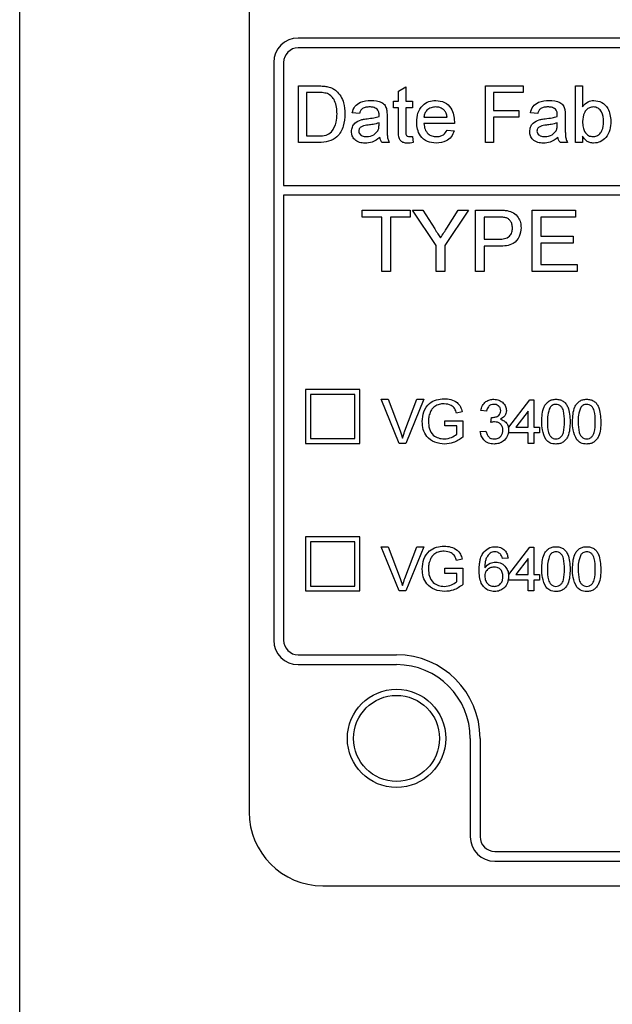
# Model space of a CAD drawing. Header units: millimetres. Extents: x 757 to 3489, y -202 to 2655.
# Tile 19 of 39: x 3170 to 3194, y 1597 to 1637. Entities that reach past the tile are written whole.
import ezdxf

# ---------------------------------------------------------------- set-up
doc = ezdxf.new("R2010")
doc.units = ezdxf.units.MM

msp = doc.modelspace()

# ---------------------------------------------------------------- linework, layer by layer
at = {"color": 8, "linetype": 'Continuous', "lineweight": 25}
msp.add_line((3169.73, 1241.026), (3169.73, 1721.762), dxfattribs=at)
at = {"color": 7, "linetype": 'Continuous', "lineweight": 25}
for p, q in [((3179.07, 1648.644), (3179.07, 1604.644)), ((3297.07, 1636.144), (3181.07, 1636.144)), ((3297.07, 1635.744), (3181.07, 1635.744)), ((3180.07, 1635.144), (3180.07, 1611.644)), ((3180.47, 1635.144), (3180.47, 1630.144)), ((3181.085, 1631.894), (3181.085, 1634.194)), ((3181.085, 1634.194), (3181.872, 1634.194)), ((3181.409, 1633.929), (3181.409, 1632.159)), ((3181.876, 1633.929), (3181.409, 1633.929)), ((3185.154, 1633.984), (3185.449, 1634.152)), ((3185.154, 1633.575), (3185.154, 1633.984)), ((3185.449, 1634.152), (3185.449, 1633.575)), ((3188.693, 1634.194), (3190.226, 1634.194)), ((3188.693, 1631.894), (3188.693, 1634.194)), ((3189.017, 1633.929), (3189.017, 1633.191)), ((3190.226, 1633.929), (3189.017, 1633.929)), ((3190.226, 1634.194), (3190.226, 1633.929)), ((3192.349, 1634.194), (3192.644, 1634.194)), ((3192.349, 1631.894), (3192.349, 1634.194)), ((3192.644, 1634.194), (3192.644, 1633.348)), ((3184.948, 1633.309), (3184.948, 1633.575)), ((3184.948, 1633.575), (3185.154, 1633.575)), ((3185.449, 1633.575), (3185.715, 1633.575)), ((3185.715, 1633.575), (3185.715, 1633.309)), ((3185.154, 1633.309), (3184.948, 1633.309)), ((3185.154, 1632.366), (3185.154, 1633.309)), ((3185.715, 1633.309), (3185.449, 1633.309)), ((3185.449, 1633.309), (3185.449, 1632.356)), ((3189.017, 1633.191), (3190.049, 1633.191)), ((3190.049, 1633.191), (3190.049, 1632.926)), ((3183.562, 1633.073), (3183.267, 1633.103)), ((3184.683, 1632.984), (3184.683, 1632.624)), ((3186.186, 1632.926), (3187.13, 1632.926)), ((3189.017, 1632.926), (3189.017, 1631.894)), ((3190.049, 1632.926), (3189.017, 1632.926)), ((3190.816, 1633.073), (3190.521, 1633.103)), ((3191.936, 1632.984), (3191.936, 1632.624)), ((3184.357, 1632.604), (3184.358, 1632.69)), ((3187.423, 1632.661), (3186.186, 1632.661)), ((3187.127, 1632.395), (3187.416, 1632.366)), ((3191.611, 1632.604), (3191.612, 1632.69)), ((3181.409, 1632.159), (3181.884, 1632.159)), ((3185.715, 1632.137), (3185.744, 1631.89)), ((3192.644, 1632.146), (3192.644, 1631.894)), ((3181.909, 1631.894), (3181.085, 1631.894)), ((3184.771, 1631.894), (3184.476, 1631.894)), ((3189.017, 1631.894), (3188.693, 1631.894)), ((3192.025, 1631.894), (3191.73, 1631.894)), ((3192.644, 1631.894), (3192.349, 1631.894)), ((3180.47, 1630.144), (3297.67, 1630.144)), ((3180.47, 1629.744), (3180.47, 1611.644)), ((3297.67, 1629.744), (3180.47, 1629.744)), ((3183.666, 1629.144), (3185.621, 1629.144)), ((3183.666, 1628.855), (3183.666, 1629.144)), ((3185.621, 1629.144), (3185.621, 1628.855)), ((3185.721, 1629.144), (3186.138, 1629.144)), ((3186.682, 1627.703), (3185.721, 1629.144)), ((3186.138, 1629.144), (3186.623, 1628.38)), ((3187.996, 1629.144), (3187.035, 1627.703)), ((3187.113, 1628.408), (3187.579, 1629.144)), ((3187.579, 1629.144), (3187.996, 1629.144)), ((3188.281, 1629.144), (3189.2, 1629.144)), ((3188.281, 1626.644), (3188.281, 1629.144)), ((3190.589, 1629.144), (3192.352, 1629.144)), ((3190.589, 1626.644), (3190.589, 1629.144)), ((3192.352, 1629.144), (3192.352, 1628.855)), ((3184.467, 1628.855), (3183.666, 1628.855)), ((3184.467, 1626.644), (3184.467, 1628.855)), ((3185.621, 1628.855), (3184.82, 1628.855)), ((3184.82, 1628.855), (3184.82, 1626.644)), ((3188.634, 1628.855), (3188.634, 1627.958)), ((3189.231, 1628.855), (3188.634, 1628.855)), ((3190.942, 1628.855), (3190.942, 1628.086)), ((3192.352, 1628.855), (3190.942, 1628.855)), ((3188.634, 1627.958), (3189.237, 1627.958)), ((3190.942, 1628.086), (3192.256, 1628.086)), ((3192.256, 1628.086), (3192.256, 1627.798)), ((3186.682, 1626.644), (3186.682, 1627.703)), ((3187.035, 1627.703), (3187.035, 1626.644)), ((3189.246, 1627.67), (3188.634, 1627.67)), ((3188.634, 1627.67), (3188.634, 1626.644)), ((3190.942, 1627.798), (3190.942, 1626.932)), ((3192.256, 1627.798), (3190.942, 1627.798)), ((3190.942, 1626.932), (3192.416, 1626.932)), ((3192.416, 1626.932), (3192.416, 1626.644)), ((3184.82, 1626.644), (3184.467, 1626.644)), ((3187.035, 1626.644), (3186.682, 1626.644)), ((3188.634, 1626.644), (3188.281, 1626.644)), ((3192.416, 1626.644), (3190.589, 1626.644)), ((3183.57, 1621.844), (3181.37, 1621.844)), ((3181.37, 1621.844), (3181.37, 1619.644)), ((3181.57, 1621.644), (3181.57, 1619.844)), ((3183.37, 1621.644), (3181.57, 1621.644)), ((3183.37, 1619.844), (3183.37, 1621.644)), ((3183.57, 1619.644), (3183.57, 1621.844)), ((3184.448, 1621.444), (3184.724, 1621.444)), ((3185.174, 1619.644), (3184.448, 1621.444)), ((3184.724, 1621.444), (3185.213, 1620.154)), ((3185.41, 1620.154), (3185.9, 1621.444)), ((3186.176, 1621.444), (3185.449, 1619.644)), ((3185.9, 1621.444), (3186.176, 1621.444)), ((3189.638, 1620.313), (3190.492, 1621.421)), ((3190.492, 1621.421), (3190.653, 1621.421)), ((3190.653, 1621.421), (3190.653, 1620.313)), ((3187.746, 1620.937), (3187.513, 1620.878)), ((3188.732, 1620.959), (3188.502, 1620.982)), ((3188.915, 1620.498), (3188.939, 1620.705)), ((3190.423, 1620.961), (3189.923, 1620.313)), ((3190.423, 1620.313), (3190.423, 1620.961)), ((3187.037, 1620.567), (3187.775, 1620.567)), ((3187.037, 1620.359), (3187.037, 1620.567)), ((3187.521, 1620.359), (3187.037, 1620.359)), ((3187.521, 1620.018), (3187.521, 1620.359)), ((3187.775, 1620.567), (3187.775, 1619.901)), ((3189.638, 1620.082), (3189.638, 1620.313)), ((3189.923, 1620.313), (3190.423, 1620.313)), ((3190.653, 1620.313), (3190.884, 1620.313)), ((3190.884, 1620.313), (3190.884, 1620.082)), ((3188.479, 1620.129), (3188.709, 1620.152)), ((3190.423, 1620.082), (3189.638, 1620.082)), ((3190.423, 1619.644), (3190.423, 1620.082)), ((3190.884, 1620.082), (3190.653, 1620.082)), ((3190.653, 1620.082), (3190.653, 1619.644)), ((3181.37, 1619.644), (3183.57, 1619.644)), ((3181.57, 1619.844), (3183.37, 1619.844)), ((3185.449, 1619.644), (3185.174, 1619.644)), ((3190.653, 1619.644), (3190.423, 1619.644)), ((3183.57, 1615.844), (3181.37, 1615.844)), ((3181.37, 1615.844), (3181.37, 1613.644)), ((3181.57, 1615.644), (3181.57, 1613.844)), ((3183.37, 1615.644), (3181.57, 1615.644)), ((3183.37, 1613.844), (3183.37, 1615.644)), ((3183.57, 1613.644), (3183.57, 1615.844)), ((3184.448, 1615.444), (3184.724, 1615.444)), ((3185.174, 1613.644), (3184.448, 1615.444)), ((3184.724, 1615.444), (3185.213, 1614.154)), ((3185.41, 1614.154), (3185.9, 1615.444)), ((3186.176, 1615.444), (3185.449, 1613.644)), ((3185.9, 1615.444), (3186.176, 1615.444)), ((3189.638, 1614.313), (3190.492, 1615.421)), ((3190.492, 1615.421), (3190.653, 1615.421)), ((3190.653, 1615.421), (3190.653, 1614.313)), ((3187.746, 1614.937), (3187.513, 1614.878)), ((3189.609, 1614.982), (3189.379, 1614.959)), ((3190.423, 1614.961), (3189.923, 1614.313)), ((3190.423, 1614.313), (3190.423, 1614.961)), ((3187.037, 1614.567), (3187.775, 1614.567)), ((3187.037, 1614.359), (3187.037, 1614.567)), ((3187.521, 1614.359), (3187.037, 1614.359)), ((3187.521, 1614.018), (3187.521, 1614.359)), ((3187.775, 1614.567), (3187.775, 1613.901)), ((3189.638, 1614.082), (3189.638, 1614.313)), ((3189.923, 1614.313), (3190.423, 1614.313)), ((3190.653, 1614.313), (3190.884, 1614.313)), ((3190.884, 1614.313), (3190.884, 1614.082)), ((3190.423, 1614.082), (3189.638, 1614.082)), ((3190.423, 1613.644), (3190.423, 1614.082)), ((3190.884, 1614.082), (3190.653, 1614.082)), ((3190.653, 1614.082), (3190.653, 1613.644)), ((3181.37, 1613.644), (3183.57, 1613.644)), ((3181.57, 1613.844), (3183.37, 1613.844)), ((3185.449, 1613.644), (3185.174, 1613.644)), ((3190.653, 1613.644), (3190.423, 1613.644)), ((3181.07, 1611.044), (3185.07, 1611.044)), ((3181.07, 1610.644), (3185.07, 1610.644)), ((3188.07, 1607.644), (3188.07, 1603.644)), ((3188.47, 1607.644), (3188.47, 1603.644)), ((3189.07, 1603.044), (3289.07, 1603.044)), ((3189.07, 1602.644), (3289.07, 1602.644)), ((3182.07, 1601.644), (3296.07, 1601.644))]:
    msp.add_line(p, q, dxfattribs=at)
for radius in [2, 1.75]:
    msp.add_circle((3185.07, 1607.644), radius, dxfattribs=at)
for centre, radius, start, end in [((3181.07, 1635.144), 1, 90, 180), ((3181.07, 1635.144), 0.6, 90, 180), ((3181.07, 1611.644), 1, 180, 270), ((3181.07, 1611.644), 0.6, 180, 270), ((3185.07, 1607.644), 3.4, 0, 90), ((3185.07, 1607.644), 3, 0, 90), ((3182.07, 1604.644), 3, 180, 270), ((3189.07, 1603.644), 1, 180, 270), ((3189.07, 1603.644), 0.6, 180, 270)]:
    msp.add_arc(centre, radius, start, end, dxfattribs=at)
for points, knots in [([(3181.872, 1634.194), (3181.948, 1634.194), (3182.084, 1634.193), (3182.219, 1634.171), (3182.278, 1634.161)], [0, 0, 0, 0, 0.560174, 1, 1, 1, 1]), ([(3182.256, 1633.881), (3182.186, 1633.898), (3182.061, 1633.929), (3181.932, 1633.929), (3181.876, 1633.929)], [0, 0, 0, 0, 0.559255, 1, 1, 1, 1]), ([(3182.278, 1634.161), (3182.346, 1634.141), (3182.468, 1634.106), (3182.568, 1634.03), (3182.612, 1633.996)], [0, 0, 0, 0, 0.5598465, 1, 1, 1, 1]), ([(3182.612, 1633.996), (3182.68, 1633.926), (3182.815, 1633.786), (3182.947, 1633.458), (3182.963, 1633.209), (3182.972, 1633.056)], [0, 0, 0, 0, 0.279769, 0.559929, 1, 1, 1, 1]), ([(3182.648, 1633.061), (3182.638, 1633.244), (3182.623, 1633.498), (3182.439, 1633.773), (3182.317, 1633.845), (3182.256, 1633.881)], [0, 0, 0, 0, 0.55915, 0.78004, 1, 1, 1, 1]), ([(3183.267, 1633.103), (3183.294, 1633.194), (3183.348, 1633.377), (3183.639, 1633.581), (3183.881, 1633.595), (3184.029, 1633.604)], [0, 0, 0, 0, 0.28043, 0.559303, 1, 1, 1, 1]), ([(3184.029, 1633.604), (3184.182, 1633.596), (3184.396, 1633.585), (3184.617, 1633.408), (3184.651, 1633.293), (3184.668, 1633.236)], [0, 0, 0, 0, 0.559253, 0.779195, 1, 1, 1, 1]), ([(3185.892, 1632.72), (3185.899, 1632.845), (3185.913, 1633.093), (3186.1, 1633.4), (3186.375, 1633.579), (3186.57, 1633.596), (3186.668, 1633.604)], [0, 0, 0, 0, 0.280748, 0.559775, 0.779666, 1, 1, 1, 1]), ([(3186.668, 1633.604), (3186.79, 1633.59), (3187.034, 1633.562), (3187.294, 1633.316), (3187.41, 1633.022), (3187.42, 1632.832), (3187.425, 1632.736)], [0, 0, 0, 0, 0.279366, 0.558398, 0.778885, 1, 1, 1, 1]), ([(3190.521, 1633.103), (3190.548, 1633.194), (3190.602, 1633.377), (3190.893, 1633.581), (3191.135, 1633.595), (3191.283, 1633.604)], [0, 0, 0, 0, 0.28043, 0.559303, 1, 1, 1, 1]), ([(3191.283, 1633.604), (3191.436, 1633.596), (3191.65, 1633.585), (3191.871, 1633.408), (3191.905, 1633.293), (3191.922, 1633.236)], [0, 0, 0, 0, 0.559253, 0.779195, 1, 1, 1, 1]), ([(3192.644, 1633.348), (3192.711, 1633.428), (3192.831, 1633.572), (3193.015, 1633.594), (3193.096, 1633.604)], [0, 0, 0, 0, 0.559686, 1, 1, 1, 1]), ([(3193.096, 1633.604), (3193.211, 1633.589), (3193.442, 1633.558), (3193.743, 1633.238), (3193.775, 1632.941), (3193.794, 1632.759)], [0, 0, 0, 0, 0.280307, 0.559788, 1, 1, 1, 1]), ([(3183.976, 1633.339), (3183.925, 1633.337), (3183.825, 1633.334), (3183.686, 1633.29), (3183.601, 1633.186), (3183.575, 1633.111), (3183.562, 1633.073)], [0, 0, 0, 0, 0.280855, 0.559751, 0.7795, 1, 1, 1, 1]), ([(3184.282, 1633.25), (3184.229, 1633.281), (3184.134, 1633.336), (3184.024, 1633.338), (3183.976, 1633.339)], [0, 0, 0, 0, 0.557871, 1, 1, 1, 1]), ([(3184.358, 1633.024), (3184.357, 1633.071), (3184.355, 1633.155), (3184.304, 1633.221), (3184.282, 1633.25)], [0, 0, 0, 0, 0.561903, 1, 1, 1, 1]), ([(3184.668, 1633.236), (3184.673, 1633.189), (3184.682, 1633.105), (3184.683, 1633.021), (3184.683, 1632.984)], [0, 0, 0, 0, 0.559817, 1, 1, 1, 1]), ([(3186.667, 1633.339), (3186.601, 1633.333), (3186.47, 1633.322), (3186.311, 1633.22), (3186.21, 1633.08), (3186.194, 1632.977), (3186.186, 1632.926)], [0, 0, 0, 0, 0.28019, 0.559728, 0.779642, 1, 1, 1, 1]), ([(3187.022, 1633.198), (3186.963, 1633.244), (3186.858, 1633.327), (3186.725, 1633.335), (3186.667, 1633.339)], [0, 0, 0, 0, 0.558512, 1, 1, 1, 1]), ([(3187.13, 1632.926), (3187.122, 1632.982), (3187.109, 1633.082), (3187.048, 1633.162), (3187.022, 1633.198)], [0, 0, 0, 0, 0.560674, 1, 1, 1, 1]), ([(3191.23, 1633.339), (3191.179, 1633.337), (3191.079, 1633.334), (3190.94, 1633.29), (3190.855, 1633.186), (3190.829, 1633.111), (3190.816, 1633.073)], [0, 0, 0, 0, 0.280855, 0.559751, 0.7795, 1, 1, 1, 1]), ([(3191.536, 1633.25), (3191.483, 1633.281), (3191.388, 1633.336), (3191.278, 1633.338), (3191.23, 1633.339)], [0, 0, 0, 0, 0.557871, 1, 1, 1, 1]), ([(3191.612, 1633.024), (3191.611, 1633.071), (3191.609, 1633.155), (3191.558, 1633.221), (3191.536, 1633.25)], [0, 0, 0, 0, 0.561903, 1, 1, 1, 1]), ([(3191.922, 1633.236), (3191.927, 1633.189), (3191.936, 1633.105), (3191.936, 1633.021), (3191.936, 1632.984)], [0, 0, 0, 0, 0.559817, 1, 1, 1, 1]), ([(3193.078, 1633.339), (3193.026, 1633.333), (3192.924, 1633.321), (3192.798, 1633.226), (3192.665, 1633.044), (3192.652, 1632.869), (3192.644, 1632.746)], [0, 0, 0, 0, 0.186652, 0.37361, 0.56087, 1, 1, 1, 1]), ([(3193.499, 1632.736), (3193.491, 1632.877), (3193.48, 1633.09), (3193.307, 1633.272), (3193.181, 1633.331), (3193.112, 1633.336), (3193.078, 1633.339)], [0, 0, 0, 0, 0.498754, 0.748656, 0.874303, 1, 1, 1, 1]), ([(3182.972, 1633.056), (3182.961, 1632.888), (3182.938, 1632.554), (3182.703, 1632.121), (3182.306, 1631.91), (3182.042, 1631.899), (3181.909, 1631.894)], [0, 0, 0, 0, 0.28084, 0.559952, 0.779068, 1, 1, 1, 1]), ([(3182.427, 1632.322), (3182.504, 1632.449), (3182.642, 1632.678), (3182.646, 1632.944), (3182.648, 1633.061)], [0, 0, 0, 0, 0.557452, 1, 1, 1, 1]), ([(3183.238, 1632.339), (3183.244, 1632.401), (3183.257, 1632.526), (3183.386, 1632.718), (3183.537, 1632.779), (3183.628, 1632.816)], [0, 0, 0, 0, 0.280458, 0.560983, 1, 1, 1, 1]), ([(3183.628, 1632.816), (3183.673, 1632.826), (3183.753, 1632.844), (3183.835, 1632.854), (3183.871, 1632.859)], [0, 0, 0, 0, 0.559918, 1, 1, 1, 1]), ([(3183.871, 1632.859), (3183.963, 1632.87), (3184.127, 1632.891), (3184.287, 1632.936), (3184.357, 1632.955)], [0, 0, 0, 0, 0.560185, 1, 1, 1, 1]), ([(3184.357, 1632.955), (3184.357, 1632.968), (3184.357, 1632.991), (3184.358, 1633.014), (3184.358, 1633.024)], [0, 0, 0, 0, 0.560023, 1, 1, 1, 1]), ([(3186.684, 1631.864), (3186.56, 1631.876), (3186.312, 1631.898), (3186.034, 1632.133), (3185.907, 1632.429), (3185.897, 1632.623), (3185.892, 1632.72)], [0, 0, 0, 0, 0.279952, 0.558661, 0.778994, 1, 1, 1, 1]), ([(3187.425, 1632.736), (3187.425, 1632.722), (3187.424, 1632.697), (3187.424, 1632.672), (3187.423, 1632.661)], [0, 0, 0, 0, 0.559999, 1, 1, 1, 1]), ([(3190.492, 1632.339), (3190.498, 1632.401), (3190.511, 1632.526), (3190.64, 1632.718), (3190.79, 1632.779), (3190.882, 1632.816)], [0, 0, 0, 0, 0.280458, 0.560983, 1, 1, 1, 1]), ([(3190.882, 1632.816), (3190.927, 1632.826), (3191.007, 1632.844), (3191.089, 1632.854), (3191.125, 1632.859)], [0, 0, 0, 0, 0.559918, 1, 1, 1, 1]), ([(3191.125, 1632.859), (3191.217, 1632.87), (3191.381, 1632.891), (3191.541, 1632.936), (3191.611, 1632.955)], [0, 0, 0, 0, 0.560185, 1, 1, 1, 1]), ([(3191.611, 1632.955), (3191.611, 1632.968), (3191.611, 1632.991), (3191.612, 1633.014), (3191.612, 1633.024)], [0, 0, 0, 0, 0.560023, 1, 1, 1, 1]), ([(3192.644, 1632.746), (3192.644, 1632.667), (3192.645, 1632.525), (3192.699, 1632.394), (3192.722, 1632.336)], [0, 0, 0, 0, 0.5610775, 1, 1, 1, 1]), ([(3193.066, 1632.13), (3193.118, 1632.136), (3193.222, 1632.148), (3193.349, 1632.246), (3193.481, 1632.433), (3193.492, 1632.611), (3193.499, 1632.736)], [0, 0, 0, 0, 0.1865441, 0.3735017, 0.5606136, 1, 1, 1, 1]), ([(3193.794, 1632.759), (3193.788, 1632.64), (3193.776, 1632.402), (3193.619, 1632.101), (3193.375, 1631.9), (3193.188, 1631.876), (3193.094, 1631.864)], [0, 0, 0, 0, 0.280958, 0.560352, 0.780382, 1, 1, 1, 1]), ([(3181.884, 1632.159), (3181.995, 1632.159), (3182.194, 1632.16), (3182.356, 1632.272), (3182.427, 1632.322)], [0, 0, 0, 0, 0.561861, 1, 1, 1, 1]), ([(3183.788, 1631.864), (3183.711, 1631.869), (3183.557, 1631.878), (3183.367, 1631.989), (3183.253, 1632.158), (3183.243, 1632.279), (3183.238, 1632.339)], [0, 0, 0, 0, 0.2808155, 0.5596902, 0.7796958, 1, 1, 1, 1]), ([(3183.914, 1632.598), (3183.83, 1632.589), (3183.725, 1632.578), (3183.614, 1632.519), (3183.569, 1632.475), (3183.538, 1632.419), (3183.535, 1632.377), (3183.533, 1632.356)], [0, 0, 0, 0, 0.50028, 0.625326, 0.750269, 0.875147, 1, 1, 1, 1]), ([(3183.533, 1632.356), (3183.536, 1632.328), (3183.542, 1632.273), (3183.594, 1632.206), (3183.695, 1632.139), (3183.789, 1632.134), (3183.855, 1632.13)], [0, 0, 0, 0, 0.186565, 0.373467, 0.560613, 1, 1, 1, 1]), ([(3183.855, 1632.13), (3183.959, 1632.143), (3184.144, 1632.166), (3184.261, 1632.308), (3184.313, 1632.371)], [0, 0, 0, 0, 0.559758, 1, 1, 1, 1]), ([(3184.358, 1632.69), (3184.277, 1632.667), (3184.131, 1632.626), (3183.981, 1632.607), (3183.914, 1632.598)], [0, 0, 0, 0, 0.55976, 1, 1, 1, 1]), ([(3184.313, 1632.371), (3184.328, 1632.413), (3184.355, 1632.489), (3184.356, 1632.569), (3184.357, 1632.604)], [0, 0, 0, 0, 0.558995, 1, 1, 1, 1]), ([(3184.683, 1632.624), (3184.683, 1632.54), (3184.684, 1632.401), (3184.69, 1632.209), (3184.708, 1632.045), (3184.75, 1631.944), (3184.771, 1631.894)], [0, 0, 0, 0, 0.340206, 0.560339, 0.780175, 1, 1, 1, 1]), ([(3185.536, 1631.864), (3185.49, 1631.866), (3185.397, 1631.869), (3185.264, 1631.923), (3185.137, 1632.092), (3185.147, 1632.253), (3185.154, 1632.366)], [0, 0, 0, 0, 0.187433, 0.373821, 0.559462, 1, 1, 1, 1]), ([(3185.449, 1632.356), (3185.445, 1632.3), (3185.441, 1632.231), (3185.487, 1632.164), (3185.531, 1632.133), (3185.572, 1632.131), (3185.599, 1632.13)], [0, 0, 0, 0, 0.499596, 0.625239, 0.750354, 1, 1, 1, 1]), ([(3186.186, 1632.661), (3186.196, 1632.584), (3186.214, 1632.432), (3186.337, 1632.25), (3186.508, 1632.145), (3186.628, 1632.135), (3186.689, 1632.13)], [0, 0, 0, 0, 0.280633, 0.559687, 0.779661, 1, 1, 1, 1]), ([(3187.416, 1632.366), (3187.383, 1632.282), (3187.316, 1632.115), (3187.059, 1631.9), (3186.826, 1631.878), (3186.684, 1631.864)], [0, 0, 0, 0, 0.280613, 0.560833, 1, 1, 1, 1]), ([(3186.689, 1632.13), (3186.739, 1632.133), (3186.841, 1632.139), (3187.015, 1632.211), (3187.084, 1632.326), (3187.127, 1632.395)], [0, 0, 0, 0, 0.281282, 0.561906, 1, 1, 1, 1]), ([(3191.042, 1631.864), (3190.965, 1631.869), (3190.811, 1631.878), (3190.62, 1631.989), (3190.507, 1632.158), (3190.497, 1632.279), (3190.492, 1632.339)], [0, 0, 0, 0, 0.280815, 0.55969, 0.779696, 1, 1, 1, 1]), ([(3191.168, 1632.598), (3191.084, 1632.589), (3190.979, 1632.578), (3190.868, 1632.519), (3190.823, 1632.475), (3190.792, 1632.419), (3190.788, 1632.377), (3190.786, 1632.356)], [0, 0, 0, 0, 0.50028, 0.625326, 0.750269, 0.875147, 1, 1, 1, 1]), ([(3190.786, 1632.356), (3190.79, 1632.328), (3190.796, 1632.273), (3190.848, 1632.206), (3190.949, 1632.139), (3191.043, 1632.134), (3191.109, 1632.13)], [0, 0, 0, 0, 0.186565, 0.373467, 0.560613, 1, 1, 1, 1]), ([(3191.109, 1632.13), (3191.213, 1632.143), (3191.398, 1632.166), (3191.515, 1632.308), (3191.567, 1632.371)], [0, 0, 0, 0, 0.559758, 1, 1, 1, 1]), ([(3191.612, 1632.69), (3191.53, 1632.667), (3191.385, 1632.626), (3191.234, 1632.607), (3191.168, 1632.598)], [0, 0, 0, 0, 0.55976, 1, 1, 1, 1]), ([(3191.567, 1632.371), (3191.582, 1632.413), (3191.609, 1632.489), (3191.61, 1632.569), (3191.611, 1632.604)], [0, 0, 0, 0, 0.558995, 1, 1, 1, 1]), ([(3191.936, 1632.624), (3191.937, 1632.54), (3191.937, 1632.401), (3191.943, 1632.209), (3191.962, 1632.045), (3192.004, 1631.944), (3192.025, 1631.894)], [0, 0, 0, 0, 0.3402059, 0.5603391, 0.7801747, 1, 1, 1, 1]), ([(3192.722, 1632.336), (3192.771, 1632.271), (3192.86, 1632.156), (3193.003, 1632.138), (3193.066, 1632.13)], [0, 0, 0, 0, 0.559562, 1, 1, 1, 1]), ([(3184.388, 1632.1), (3184.287, 1632.025), (3184.107, 1631.892), (3183.885, 1631.873), (3183.788, 1631.864)], [0, 0, 0, 0, 0.559971, 1, 1, 1, 1]), ([(3184.476, 1631.894), (3184.453, 1631.93), (3184.411, 1631.993), (3184.395, 1632.068), (3184.388, 1632.1)], [0, 0, 0, 0, 0.559697, 1, 1, 1, 1]), ([(3185.599, 1632.13), (3185.621, 1632.13), (3185.659, 1632.132), (3185.698, 1632.135), (3185.715, 1632.137)], [0, 0, 0, 0, 0.559965, 1, 1, 1, 1]), ([(3191.642, 1632.1), (3191.541, 1632.025), (3191.361, 1631.892), (3191.139, 1631.873), (3191.042, 1631.864)], [0, 0, 0, 0, 0.559971, 1, 1, 1, 1]), ([(3191.73, 1631.894), (3191.707, 1631.93), (3191.665, 1631.993), (3191.649, 1632.068), (3191.642, 1632.1)], [0, 0, 0, 0, 0.5596973, 1, 1, 1, 1]), ([(3193.094, 1631.864), (3193.042, 1631.869), (3192.938, 1631.877), (3192.768, 1631.967), (3192.691, 1632.078), (3192.644, 1632.146)], [0, 0, 0, 0, 0.280383, 0.560561, 1, 1, 1, 1]), ([(3185.744, 1631.89), (3185.706, 1631.882), (3185.637, 1631.868), (3185.567, 1631.866), (3185.536, 1631.864)], [0, 0, 0, 0, 0.5600783, 1, 1, 1, 1]), ([(3189.2, 1629.144), (3189.269, 1629.144), (3189.393, 1629.143), (3189.516, 1629.127), (3189.57, 1629.12)], [0, 0, 0, 0, 0.560101, 1, 1, 1, 1]), ([(3189.57, 1629.12), (3189.661, 1629.098), (3189.842, 1629.054), (3190.028, 1628.862), (3190.125, 1628.643), (3190.135, 1628.498), (3190.14, 1628.425)], [0, 0, 0, 0, 0.280013, 0.55891, 0.779396, 1, 1, 1, 1]), ([(3189.519, 1628.833), (3189.465, 1628.841), (3189.37, 1628.856), (3189.273, 1628.856), (3189.231, 1628.855)], [0, 0, 0, 0, 0.559585, 1, 1, 1, 1]), ([(3189.788, 1628.415), (3189.785, 1628.465), (3189.778, 1628.565), (3189.717, 1628.692), (3189.628, 1628.789), (3189.555, 1628.819), (3189.519, 1628.833)], [0, 0, 0, 0, 0.280261, 0.560078, 0.78015, 1, 1, 1, 1]), ([(3186.623, 1628.38), (3186.667, 1628.31), (3186.746, 1628.186), (3186.824, 1628.062), (3186.859, 1628.008)], [0, 0, 0, 0, 0.560001, 1, 1, 1, 1]), ([(3186.859, 1628.008), (3186.907, 1628.082), (3186.992, 1628.216), (3187.076, 1628.349), (3187.113, 1628.408)], [0, 0, 0, 0, 0.56, 1, 1, 1, 1]), ([(3189.237, 1627.958), (3189.313, 1627.961), (3189.466, 1627.966), (3189.671, 1628.056), (3189.775, 1628.234), (3189.784, 1628.355), (3189.788, 1628.415)], [0, 0, 0, 0, 0.281401, 0.559753, 0.779356, 1, 1, 1, 1]), ([(3190.14, 1628.425), (3190.127, 1628.3), (3190.1, 1628.051), (3189.781, 1627.69), (3189.45, 1627.677), (3189.246, 1627.67)], [0, 0, 0, 0, 0.280751, 0.559708, 1, 1, 1, 1]), ([(3186.114, 1620.535), (3186.127, 1620.671), (3186.153, 1620.943), (3186.37, 1621.277), (3186.69, 1621.444), (3186.904, 1621.459), (3187.012, 1621.467)], [0, 0, 0, 0, 0.280345, 0.55931, 0.779318, 1, 1, 1, 1]), ([(3187.007, 1621.259), (3186.94, 1621.256), (3186.805, 1621.248), (3186.631, 1621.168), (3186.505, 1621.046), (3186.458, 1620.951), (3186.435, 1620.904)], [0, 0, 0, 0, 0.280276, 0.559955, 0.779845, 1, 1, 1, 1]), ([(3187.513, 1620.878), (3187.493, 1620.94), (3187.453, 1621.063), (3187.278, 1621.23), (3187.11, 1621.248), (3187.007, 1621.259)], [0, 0, 0, 0, 0.281603, 0.560889, 1, 1, 1, 1]), ([(3187.012, 1621.467), (3187.104, 1621.461), (3187.288, 1621.448), (3187.528, 1621.335), (3187.681, 1621.145), (3187.724, 1621.006), (3187.746, 1620.937)], [0, 0, 0, 0, 0.280404, 0.559856, 0.779464, 1, 1, 1, 1]), ([(3188.502, 1620.982), (3188.519, 1621.052), (3188.555, 1621.192), (3188.691, 1621.348), (3188.859, 1621.432), (3188.972, 1621.44), (3189.028, 1621.444)], [0, 0, 0, 0, 0.280253, 0.559523, 0.779592, 1, 1, 1, 1]), ([(3189.035, 1621.236), (3188.993, 1621.232), (3188.908, 1621.225), (3188.808, 1621.152), (3188.754, 1621.057), (3188.74, 1620.992), (3188.732, 1620.959)], [0, 0, 0, 0, 0.280001, 0.559131, 0.77932, 1, 1, 1, 1]), ([(3189.028, 1621.444), (3189.1, 1621.437), (3189.242, 1621.422), (3189.416, 1621.311), (3189.52, 1621.155), (3189.534, 1621.042), (3189.54, 1620.986)], [0, 0, 0, 0, 0.280184, 0.559855, 0.78, 1, 1, 1, 1]), ([(3189.309, 1620.979), (3189.305, 1621.018), (3189.296, 1621.097), (3189.22, 1621.183), (3189.128, 1621.23), (3189.066, 1621.234), (3189.035, 1621.236)], [0, 0, 0, 0, 0.27946, 0.5589523, 0.7792553, 1, 1, 1, 1]), ([(3190.982, 1620.532), (3190.989, 1620.739), (3190.997, 1620.999), (3191.15, 1621.267), (3191.263, 1621.373), (3191.406, 1621.435), (3191.508, 1621.441), (3191.559, 1621.444)], [0, 0, 0, 0, 0.499149, 0.624522, 0.749597, 0.874674, 1, 1, 1, 1]), ([(3191.317, 1621.113), (3191.279, 1621.008), (3191.212, 1620.82), (3191.213, 1620.62), (3191.213, 1620.532)], [0, 0, 0, 0, 0.558059, 1, 1, 1, 1]), ([(3191.556, 1621.236), (3191.53, 1621.234), (3191.478, 1621.231), (3191.39, 1621.194), (3191.345, 1621.144), (3191.317, 1621.113)], [0, 0, 0, 0, 0.280453, 0.560688, 1, 1, 1, 1]), ([(3191.905, 1620.532), (3191.903, 1620.68), (3191.901, 1620.864), (3191.829, 1621.074), (3191.76, 1621.161), (3191.667, 1621.226), (3191.593, 1621.233), (3191.556, 1621.236)], [0, 0, 0, 0, 0.500352, 0.625529, 0.750516, 0.875255, 1, 1, 1, 1]), ([(3191.559, 1621.444), (3191.61, 1621.441), (3191.712, 1621.434), (3191.855, 1621.373), (3191.97, 1621.269), (3192.112, 1620.995), (3192.125, 1620.737), (3192.136, 1620.532)], [0, 0, 0, 0, 0.125373, 0.250644, 0.375698, 0.501113, 1, 1, 1, 1]), ([(3192.234, 1620.532), (3192.241, 1620.739), (3192.249, 1620.999), (3192.402, 1621.267), (3192.514, 1621.373), (3192.658, 1621.435), (3192.76, 1621.441), (3192.811, 1621.444)], [0, 0, 0, 0, 0.499149, 0.624522, 0.749597, 0.874674, 1, 1, 1, 1]), ([(3192.569, 1621.113), (3192.531, 1621.008), (3192.464, 1620.82), (3192.464, 1620.62), (3192.464, 1620.532)], [0, 0, 0, 0, 0.558059, 1, 1, 1, 1]), ([(3192.808, 1621.236), (3192.782, 1621.234), (3192.73, 1621.231), (3192.642, 1621.194), (3192.596, 1621.144), (3192.569, 1621.113)], [0, 0, 0, 0, 0.280453, 0.560688, 1, 1, 1, 1]), ([(3193.157, 1620.532), (3193.155, 1620.68), (3193.153, 1620.864), (3193.081, 1621.074), (3193.012, 1621.161), (3192.919, 1621.226), (3192.845, 1621.233), (3192.808, 1621.236)], [0, 0, 0, 0, 0.500352, 0.625529, 0.750516, 0.875255, 1, 1, 1, 1]), ([(3192.811, 1621.444), (3192.862, 1621.441), (3192.964, 1621.434), (3193.107, 1621.373), (3193.222, 1621.269), (3193.364, 1620.995), (3193.377, 1620.737), (3193.388, 1620.532)], [0, 0, 0, 0, 0.125373, 0.250644, 0.375698, 0.501113, 1, 1, 1, 1]), ([(3186.435, 1620.904), (3186.413, 1620.838), (3186.374, 1620.722), (3186.369, 1620.599), (3186.368, 1620.545)], [0, 0, 0, 0, 0.559779, 1, 1, 1, 1]), ([(3188.939, 1620.705), (3188.945, 1620.705), (3188.956, 1620.704), (3188.967, 1620.703), (3188.972, 1620.703)], [0, 0, 0, 0, 0.560003, 1, 1, 1, 1]), ([(3188.972, 1620.703), (3189.018, 1620.707), (3189.109, 1620.715), (3189.226, 1620.773), (3189.301, 1620.87), (3189.307, 1620.942), (3189.309, 1620.979)], [0, 0, 0, 0, 0.28068, 0.560951, 0.780057, 1, 1, 1, 1]), ([(3189.54, 1620.986), (3189.536, 1620.944), (3189.528, 1620.858), (3189.45, 1620.72), (3189.353, 1620.664), (3189.295, 1620.629)], [0, 0, 0, 0, 0.280496, 0.561003, 1, 1, 1, 1]), ([(3187.031, 1619.621), (3186.895, 1619.634), (3186.622, 1619.66), (3186.299, 1619.894), (3186.139, 1620.214), (3186.122, 1620.428), (3186.114, 1620.535)], [0, 0, 0, 0, 0.280196, 0.559018, 0.77928, 1, 1, 1, 1]), ([(3186.368, 1620.545), (3186.373, 1620.442), (3186.384, 1620.239), (3186.535, 1619.982), (3186.771, 1619.852), (3186.93, 1619.836), (3187.01, 1619.829)], [0, 0, 0, 0, 0.280808, 0.559487, 0.779455, 1, 1, 1, 1]), ([(3189.064, 1620.522), (3189.036, 1620.52), (3188.985, 1620.516), (3188.936, 1620.503), (3188.915, 1620.498)], [0, 0, 0, 0, 0.559772, 1, 1, 1, 1]), ([(3189.402, 1620.187), (3189.397, 1620.237), (3189.386, 1620.337), (3189.296, 1620.45), (3189.182, 1620.513), (3189.103, 1620.519), (3189.064, 1620.522)], [0, 0, 0, 0, 0.279747, 0.559171, 0.779444, 1, 1, 1, 1]), ([(3189.295, 1620.629), (3189.349, 1620.612), (3189.457, 1620.576), (3189.568, 1620.456), (3189.625, 1620.319), (3189.63, 1620.23), (3189.632, 1620.185)], [0, 0, 0, 0, 0.279807, 0.559185, 0.779408, 1, 1, 1, 1]), ([(3191.157, 1619.794), (3191.096, 1619.925), (3190.986, 1620.16), (3190.983, 1620.418), (3190.982, 1620.532)], [0, 0, 0, 0, 0.557973, 1, 1, 1, 1]), ([(3191.213, 1620.532), (3191.215, 1620.385), (3191.217, 1620.202), (3191.287, 1619.991), (3191.357, 1619.906), (3191.449, 1619.84), (3191.522, 1619.832), (3191.559, 1619.829)], [0, 0, 0, 0, 0.500363, 0.625568, 0.750538, 0.875304, 1, 1, 1, 1]), ([(3192.136, 1620.532), (3192.129, 1620.324), (3192.12, 1620.065), (3191.968, 1619.797), (3191.855, 1619.691), (3191.712, 1619.63), (3191.61, 1619.624), (3191.559, 1619.621)], [0, 0, 0, 0, 0.4991147, 0.6244582, 0.7495538, 0.8746582, 1, 1, 1, 1]), ([(3191.559, 1619.829), (3191.596, 1619.832), (3191.669, 1619.84), (3191.761, 1619.905), (3191.831, 1619.992), (3191.901, 1620.202), (3191.903, 1620.385), (3191.905, 1620.532)], [0, 0, 0, 0, 0.124656, 0.24942, 0.374387, 0.49959, 1, 1, 1, 1]), ([(3192.409, 1619.794), (3192.347, 1619.925), (3192.237, 1620.16), (3192.235, 1620.418), (3192.234, 1620.532)], [0, 0, 0, 0, 0.557973, 1, 1, 1, 1]), ([(3192.464, 1620.532), (3192.466, 1620.385), (3192.469, 1620.202), (3192.539, 1619.991), (3192.609, 1619.906), (3192.7, 1619.84), (3192.774, 1619.832), (3192.811, 1619.829)], [0, 0, 0, 0, 0.500363, 0.625568, 0.750538, 0.875304, 1, 1, 1, 1]), ([(3193.388, 1620.532), (3193.38, 1620.324), (3193.372, 1620.065), (3193.219, 1619.797), (3193.107, 1619.691), (3192.963, 1619.63), (3192.862, 1619.624), (3192.811, 1619.621)], [0, 0, 0, 0, 0.499115, 0.624458, 0.749554, 0.874658, 1, 1, 1, 1]), ([(3192.811, 1619.829), (3192.847, 1619.832), (3192.921, 1619.84), (3193.013, 1619.905), (3193.082, 1619.992), (3193.153, 1620.202), (3193.155, 1620.385), (3193.157, 1620.532)], [0, 0, 0, 0, 0.1246563, 0.2494203, 0.3743874, 0.4995905, 1, 1, 1, 1]), ([(3185.213, 1620.154), (3185.233, 1620.1), (3185.269, 1620.004), (3185.299, 1619.906), (3185.312, 1619.863)], [0, 0, 0, 0, 0.559998, 1, 1, 1, 1]), ([(3185.312, 1619.863), (3185.329, 1619.918), (3185.358, 1620.016), (3185.394, 1620.112), (3185.41, 1620.154)], [0, 0, 0, 0, 0.559972, 1, 1, 1, 1]), ([(3187.01, 1619.829), (3187.114, 1619.841), (3187.301, 1619.863), (3187.454, 1619.971), (3187.521, 1620.018)], [0, 0, 0, 0, 0.559425, 1, 1, 1, 1]), ([(3187.775, 1619.901), (3187.649, 1619.814), (3187.423, 1619.657), (3187.151, 1619.632), (3187.031, 1619.621)], [0, 0, 0, 0, 0.559918, 1, 1, 1, 1]), ([(3189.039, 1619.621), (3188.96, 1619.628), (3188.803, 1619.642), (3188.621, 1619.776), (3188.509, 1619.946), (3188.489, 1620.068), (3188.479, 1620.129)], [0, 0, 0, 0, 0.2799105, 0.5592491, 0.7794763, 1, 1, 1, 1]), ([(3188.709, 1620.152), (3188.721, 1620.105), (3188.745, 1620.012), (3188.82, 1619.896), (3188.933, 1619.836), (3189.009, 1619.831), (3189.047, 1619.829)], [0, 0, 0, 0, 0.280881, 0.560073, 0.779653, 1, 1, 1, 1]), ([(3189.632, 1620.185), (3189.622, 1620.1), (3189.601, 1619.928), (3189.437, 1619.741), (3189.241, 1619.635), (3189.106, 1619.626), (3189.039, 1619.621)], [0, 0, 0, 0, 0.279401, 0.559064, 0.779378, 1, 1, 1, 1]), ([(3189.047, 1619.829), (3189.1, 1619.833), (3189.207, 1619.843), (3189.325, 1619.941), (3189.392, 1620.062), (3189.399, 1620.146), (3189.402, 1620.187)], [0, 0, 0, 0, 0.279883, 0.558993, 0.779319, 1, 1, 1, 1]), ([(3191.559, 1619.621), (3191.472, 1619.628), (3191.318, 1619.642), (3191.206, 1619.748), (3191.157, 1619.794)], [0, 0, 0, 0, 0.5597157, 1, 1, 1, 1]), ([(3192.811, 1619.621), (3192.724, 1619.628), (3192.569, 1619.642), (3192.458, 1619.748), (3192.409, 1619.794)], [0, 0, 0, 0, 0.5597157, 1, 1, 1, 1]), ([(3186.114, 1614.535), (3186.127, 1614.671), (3186.153, 1614.943), (3186.37, 1615.277), (3186.69, 1615.444), (3186.904, 1615.459), (3187.012, 1615.467)], [0, 0, 0, 0, 0.280345, 0.55931, 0.779318, 1, 1, 1, 1]), ([(3187.007, 1615.259), (3186.94, 1615.256), (3186.805, 1615.248), (3186.631, 1615.168), (3186.505, 1615.046), (3186.458, 1614.951), (3186.435, 1614.904)], [0, 0, 0, 0, 0.280276, 0.559955, 0.779845, 1, 1, 1, 1]), ([(3187.513, 1614.878), (3187.493, 1614.94), (3187.453, 1615.063), (3187.278, 1615.23), (3187.11, 1615.248), (3187.007, 1615.259)], [0, 0, 0, 0, 0.281603, 0.560889, 1, 1, 1, 1]), ([(3187.012, 1615.467), (3187.104, 1615.461), (3187.288, 1615.448), (3187.528, 1615.335), (3187.681, 1615.145), (3187.724, 1615.006), (3187.746, 1614.937)], [0, 0, 0, 0, 0.280404, 0.559856, 0.779464, 1, 1, 1, 1]), ([(3188.432, 1614.487), (3188.435, 1614.577), (3188.439, 1614.725), (3188.476, 1614.928), (3188.529, 1615.096), (3188.595, 1615.192), (3188.629, 1615.239)], [0, 0, 0, 0, 0.340205, 0.560345, 0.780333, 1, 1, 1, 1]), ([(3188.629, 1615.239), (3188.703, 1615.306), (3188.835, 1615.426), (3189.012, 1615.438), (3189.09, 1615.444)], [0, 0, 0, 0, 0.55838, 1, 1, 1, 1]), ([(3188.878, 1615.183), (3188.826, 1615.128), (3188.739, 1615.039), (3188.687, 1614.873), (3188.667, 1614.729), (3188.665, 1614.632), (3188.663, 1614.584)], [0, 0, 0, 0, 0.338459, 0.558639, 0.779283, 1, 1, 1, 1]), ([(3189.075, 1615.236), (3189.036, 1615.233), (3188.967, 1615.228), (3188.905, 1615.197), (3188.878, 1615.183)], [0, 0, 0, 0, 0.559717, 1, 1, 1, 1]), ([(3189.295, 1615.144), (3189.259, 1615.174), (3189.194, 1615.227), (3189.111, 1615.233), (3189.075, 1615.236)], [0, 0, 0, 0, 0.559004, 1, 1, 1, 1]), ([(3189.09, 1615.444), (3189.162, 1615.438), (3189.306, 1615.426), (3189.477, 1615.308), (3189.578, 1615.149), (3189.599, 1615.038), (3189.609, 1614.982)], [0, 0, 0, 0, 0.280049, 0.5591871, 0.7793744, 1, 1, 1, 1]), ([(3189.379, 1614.959), (3189.369, 1614.997), (3189.353, 1615.063), (3189.313, 1615.119), (3189.295, 1615.144)], [0, 0, 0, 0, 0.560488, 1, 1, 1, 1]), ([(3190.982, 1614.532), (3190.989, 1614.739), (3190.997, 1614.999), (3191.15, 1615.267), (3191.263, 1615.373), (3191.406, 1615.435), (3191.508, 1615.441), (3191.559, 1615.444)], [0, 0, 0, 0, 0.499149, 0.624522, 0.749597, 0.874674, 1, 1, 1, 1]), ([(3191.317, 1615.113), (3191.279, 1615.008), (3191.212, 1614.82), (3191.213, 1614.62), (3191.213, 1614.532)], [0, 0, 0, 0, 0.558059, 1, 1, 1, 1]), ([(3191.556, 1615.236), (3191.53, 1615.234), (3191.478, 1615.231), (3191.39, 1615.194), (3191.345, 1615.144), (3191.317, 1615.113)], [0, 0, 0, 0, 0.280453, 0.560688, 1, 1, 1, 1]), ([(3191.905, 1614.532), (3191.903, 1614.68), (3191.901, 1614.864), (3191.829, 1615.074), (3191.76, 1615.161), (3191.667, 1615.226), (3191.593, 1615.233), (3191.556, 1615.236)], [0, 0, 0, 0, 0.500352, 0.625529, 0.750516, 0.875255, 1, 1, 1, 1]), ([(3191.559, 1615.444), (3191.61, 1615.441), (3191.712, 1615.434), (3191.855, 1615.373), (3191.97, 1615.269), (3192.112, 1614.995), (3192.125, 1614.737), (3192.136, 1614.532)], [0, 0, 0, 0, 0.125373, 0.250644, 0.375698, 0.501113, 1, 1, 1, 1]), ([(3192.234, 1614.532), (3192.241, 1614.739), (3192.249, 1614.999), (3192.402, 1615.267), (3192.514, 1615.373), (3192.658, 1615.435), (3192.76, 1615.441), (3192.811, 1615.444)], [0, 0, 0, 0, 0.499149, 0.624522, 0.749597, 0.874674, 1, 1, 1, 1]), ([(3192.569, 1615.113), (3192.531, 1615.008), (3192.464, 1614.82), (3192.464, 1614.62), (3192.464, 1614.532)], [0, 0, 0, 0, 0.558059, 1, 1, 1, 1]), ([(3192.808, 1615.236), (3192.782, 1615.234), (3192.73, 1615.231), (3192.642, 1615.194), (3192.596, 1615.144), (3192.569, 1615.113)], [0, 0, 0, 0, 0.280453, 0.560688, 1, 1, 1, 1]), ([(3193.157, 1614.532), (3193.155, 1614.68), (3193.153, 1614.864), (3193.081, 1615.074), (3193.012, 1615.161), (3192.919, 1615.226), (3192.845, 1615.233), (3192.808, 1615.236)], [0, 0, 0, 0, 0.500352, 0.625529, 0.750516, 0.875255, 1, 1, 1, 1]), ([(3192.811, 1615.444), (3192.862, 1615.441), (3192.964, 1615.434), (3193.107, 1615.373), (3193.222, 1615.269), (3193.364, 1614.995), (3193.377, 1614.737), (3193.388, 1614.532)], [0, 0, 0, 0, 0.125373, 0.250644, 0.375698, 0.501113, 1, 1, 1, 1]), ([(3186.435, 1614.904), (3186.413, 1614.838), (3186.374, 1614.722), (3186.369, 1614.599), (3186.368, 1614.545)], [0, 0, 0, 0, 0.559779, 1, 1, 1, 1]), ([(3188.663, 1614.584), (3188.729, 1614.658), (3188.847, 1614.792), (3189.023, 1614.812), (3189.101, 1614.821)], [0, 0, 0, 0, 0.558625, 1, 1, 1, 1]), ([(3189.101, 1614.821), (3189.183, 1614.81), (3189.349, 1614.788), (3189.525, 1614.624), (3189.62, 1614.432), (3189.628, 1614.302), (3189.632, 1614.237)], [0, 0, 0, 0, 0.2791407, 0.5588147, 0.7791703, 1, 1, 1, 1]), ([(3187.031, 1613.621), (3186.895, 1613.634), (3186.622, 1613.66), (3186.299, 1613.894), (3186.139, 1614.214), (3186.122, 1614.428), (3186.114, 1614.535)], [0, 0, 0, 0, 0.2801963, 0.5590184, 0.77928, 1, 1, 1, 1]), ([(3186.368, 1614.545), (3186.373, 1614.442), (3186.384, 1614.239), (3186.535, 1613.982), (3186.771, 1613.852), (3186.93, 1613.836), (3187.01, 1613.829)], [0, 0, 0, 0, 0.280808, 0.559487, 0.779455, 1, 1, 1, 1]), ([(3189.063, 1613.621), (3188.988, 1613.628), (3188.836, 1613.641), (3188.639, 1613.768), (3188.45, 1614.045), (3188.44, 1614.305), (3188.432, 1614.487)], [0, 0, 0, 0, 0.186919, 0.373549, 0.560232, 1, 1, 1, 1]), ([(3189.037, 1614.613), (3188.982, 1614.607), (3188.871, 1614.595), (3188.745, 1614.497), (3188.672, 1614.372), (3188.666, 1614.285), (3188.663, 1614.241)], [0, 0, 0, 0, 0.27974, 0.559339, 0.779412, 1, 1, 1, 1]), ([(3189.402, 1614.229), (3189.398, 1614.286), (3189.39, 1614.398), (3189.298, 1614.533), (3189.169, 1614.604), (3189.081, 1614.61), (3189.037, 1614.613)], [0, 0, 0, 0, 0.280456, 0.559364, 0.779311, 1, 1, 1, 1]), ([(3191.157, 1613.794), (3191.096, 1613.925), (3190.986, 1614.16), (3190.983, 1614.418), (3190.982, 1614.532)], [0, 0, 0, 0, 0.557973, 1, 1, 1, 1]), ([(3191.213, 1614.532), (3191.215, 1614.385), (3191.217, 1614.202), (3191.287, 1613.991), (3191.357, 1613.906), (3191.449, 1613.84), (3191.522, 1613.832), (3191.559, 1613.829)], [0, 0, 0, 0, 0.500363, 0.625568, 0.750538, 0.875304, 1, 1, 1, 1]), ([(3192.136, 1614.532), (3192.129, 1614.324), (3192.12, 1614.065), (3191.968, 1613.797), (3191.855, 1613.691), (3191.712, 1613.63), (3191.61, 1613.624), (3191.559, 1613.621)], [0, 0, 0, 0, 0.499115, 0.624458, 0.749554, 0.874658, 1, 1, 1, 1]), ([(3191.559, 1613.829), (3191.596, 1613.832), (3191.669, 1613.84), (3191.761, 1613.905), (3191.831, 1613.992), (3191.901, 1614.202), (3191.903, 1614.385), (3191.905, 1614.532)], [0, 0, 0, 0, 0.1246563, 0.2494203, 0.3743874, 0.4995905, 1, 1, 1, 1]), ([(3192.409, 1613.794), (3192.347, 1613.925), (3192.237, 1614.16), (3192.235, 1614.418), (3192.234, 1614.532)], [0, 0, 0, 0, 0.557973, 1, 1, 1, 1]), ([(3192.464, 1614.532), (3192.466, 1614.385), (3192.469, 1614.202), (3192.539, 1613.991), (3192.609, 1613.906), (3192.7, 1613.84), (3192.774, 1613.832), (3192.811, 1613.829)], [0, 0, 0, 0, 0.500363, 0.625568, 0.750538, 0.875304, 1, 1, 1, 1]), ([(3193.388, 1614.532), (3193.38, 1614.324), (3193.372, 1614.065), (3193.219, 1613.797), (3193.107, 1613.691), (3192.963, 1613.63), (3192.862, 1613.624), (3192.811, 1613.621)], [0, 0, 0, 0, 0.499115, 0.624458, 0.749554, 0.874658, 1, 1, 1, 1]), ([(3192.811, 1613.829), (3192.847, 1613.832), (3192.921, 1613.84), (3193.013, 1613.905), (3193.082, 1613.992), (3193.153, 1614.202), (3193.155, 1614.385), (3193.157, 1614.532)], [0, 0, 0, 0, 0.124656, 0.24942, 0.374387, 0.49959, 1, 1, 1, 1]), ([(3185.213, 1614.154), (3185.233, 1614.1), (3185.269, 1614.004), (3185.299, 1613.906), (3185.312, 1613.863)], [0, 0, 0, 0, 0.5599982, 1, 1, 1, 1]), ([(3185.312, 1613.863), (3185.329, 1613.918), (3185.358, 1614.016), (3185.394, 1614.112), (3185.41, 1614.154)], [0, 0, 0, 0, 0.559972, 1, 1, 1, 1]), ([(3187.01, 1613.829), (3187.114, 1613.841), (3187.301, 1613.863), (3187.454, 1613.971), (3187.521, 1614.018)], [0, 0, 0, 0, 0.559425, 1, 1, 1, 1]), ([(3187.775, 1613.901), (3187.649, 1613.814), (3187.423, 1613.657), (3187.151, 1613.632), (3187.031, 1613.621)], [0, 0, 0, 0, 0.559918, 1, 1, 1, 1]), ([(3188.663, 1614.241), (3188.67, 1614.183), (3188.684, 1614.066), (3188.776, 1613.924), (3188.907, 1613.84), (3188.999, 1613.832), (3189.046, 1613.829)], [0, 0, 0, 0, 0.280082, 0.55977, 0.779688, 1, 1, 1, 1]), ([(3189.046, 1613.829), (3189.103, 1613.835), (3189.216, 1613.848), (3189.337, 1613.962), (3189.394, 1614.096), (3189.399, 1614.185), (3189.402, 1614.229)], [0, 0, 0, 0, 0.279489, 0.558551, 0.778978, 1, 1, 1, 1]), ([(3189.632, 1614.237), (3189.623, 1614.149), (3189.605, 1613.974), (3189.466, 1613.763), (3189.271, 1613.639), (3189.133, 1613.627), (3189.063, 1613.621)], [0, 0, 0, 0, 0.28023, 0.559761, 0.779759, 1, 1, 1, 1]), ([(3191.559, 1613.621), (3191.472, 1613.628), (3191.318, 1613.642), (3191.206, 1613.748), (3191.157, 1613.794)], [0, 0, 0, 0, 0.5597157, 1, 1, 1, 1]), ([(3192.811, 1613.621), (3192.724, 1613.628), (3192.569, 1613.642), (3192.458, 1613.748), (3192.409, 1613.794)], [0, 0, 0, 0, 0.559716, 1, 1, 1, 1])]:
    msp.add_open_spline(points, degree=3, knots=knots, dxfattribs=at)

doc.saveas('drawing.dxf')
